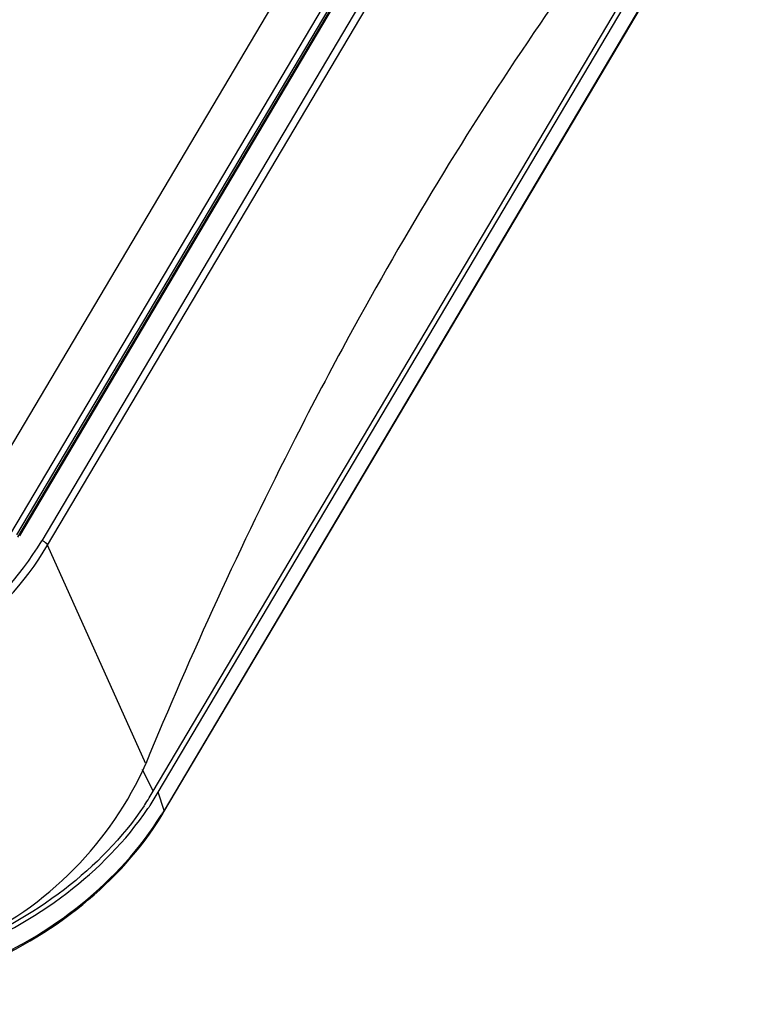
# Model space of a CAD drawing. Header units: inches. Extents: x 0 to 17, y 0 to 11.
# Tile 76 of 104: x 10.6 to 11.4, y 2.4 to 3.6. Entities that reach past the tile are written whole.
import ezdxf

# ---------------------------------------------------------------- set-up
doc = ezdxf.new("R2010")
doc.units = ezdxf.units.IN
doc.header["$LTSCALE"] = 0.935
doc.header["$MEASUREMENT"] = 0
doc.layers.add('2', color=7, linetype='CONTINUOUS')
doc.layers.add('3', color=7, linetype='CONTINUOUS')

msp = doc.modelspace()

# ---------------------------------------------------------------- linework, layer by layer
at = {"layer": '2', "color": 7, "linetype": 'Continuous'}
for p, q in [((11.1773, 4.11571), (10.49762, 2.96974)), ((10.55491, 2.96528), (11.23461, 4.11126)), ((10.56171, 2.96369), (11.24177, 4.11028)), ((11.24236, 4.10716), (10.56267, 2.96119)), ((10.56511, 2.96289), (11.24479, 4.10885)), ((11.27021, 4.10285), (10.59052, 2.95689)), ((10.59741, 2.95183), (11.27709, 4.09779)), ((10.7107, 2.69952), (10.59741, 2.95183))]:
    msp.add_line(p, q, dxfattribs=at)
for points, knots in [([(11.39039, 3.84549), (11.30744, 3.74975), (11.14773, 3.5391), (11.01111, 3.31308), (10.94549, 3.19282)], [0, 0, 0, 0, 0.4804181, 1, 1, 1, 1]), ([(10.94549, 3.19282), (10.92421, 3.15383), (10.83928, 2.99267), (10.76337, 2.8268), (10.7107, 2.69952)], [0, 0, 0, 0, 0.2438557, 1, 1, 1, 1]), ([(10.44453, 2.81705), (10.45992, 2.826), (10.51651, 2.86324), (10.56503, 2.91391), (10.59052, 2.95689)], [0, 0, 0, 0, 0.2626434, 1, 1, 1, 1]), ([(10.59741, 2.95183), (10.59715, 2.9524), (10.59543, 2.95478), (10.59273, 2.95637), (10.59052, 2.95689)], [0, 0, 0, 0, 0.2183031, 1, 1, 1, 1]), ([(10.44886, 2.80954), (10.46452, 2.81864), (10.5221, 2.85654), (10.57147, 2.90809), (10.59741, 2.95183)], [0, 0, 0, 0, 0.262644, 1, 1, 1, 1]), ([(10.21134, 2.47532), (10.25742, 2.45892), (10.35898, 2.44501), (10.50762, 2.48284), (10.63327, 2.57041), (10.6912, 2.65462), (10.71071, 2.69952)], [0, 0, 0, 0, 0.2458345, 0.4996953, 0.7539273, 1, 1, 1, 1])]:
    msp.add_open_spline(points, degree=3, knots=knots, dxfattribs=at)
at = {"layer": '3', "color": 7, "linetype": 'Continuous'}
for p, q in [((10.71951, 2.66791), (11.3992, 3.81388)), ((10.72525, 2.66655), (11.40494, 3.81252)), ((10.73181, 2.64403), (11.41149, 3.78999)), ((11.41158, 3.79171), (10.7319, 2.64575)), ((10.71951, 2.66791), (10.70719, 2.69303)), ((10.7319, 2.64575), (10.72525, 2.66656)), ((10.73179, 2.64401), (10.73181, 2.64403)), ((10.73181, 2.64403), (10.7319, 2.64575))]:
    msp.add_line(p, q, dxfattribs=at)
for centre, radius, start, end in [((10.42013, 2.84558), 0.34813, 326.26203, 329.31254), ((10.42113, 2.84703), 0.35364, 326.42151, 329.31406), ((10.41137, 2.85133), 0.35861, 326.03435, 326.27605), ((10.41145, 2.85337), 0.36521, 325.98056, 326.21051), ((10.41266, 2.85256), 0.36375, 326.21051, 326.43417), ((10.41021, 2.8542), 0.36671, 325.74375, 325.98056), ((10.432, 2.82368), 0.34871, 328.27614, 328.50612), ((10.4321, 2.8218), 0.34845, 328.52073, 328.75344), ((10.43428, 2.82229), 0.34603, 328.50567, 329.0903), ((10.43427, 2.82049), 0.34591, 328.75303, 329.32298), ((10.43661, 2.82089), 0.34332, 329.09075, 329.32706)]:
    msp.add_arc(centre, radius, start, end, dxfattribs=at)
for points, knots in [([(10.70879, 2.65098), (10.68395, 2.61411), (10.61838, 2.54717), (10.49513, 2.47888), (10.35807, 2.44566), (10.26434, 2.45042), (10.22096, 2.46066)], [0, 0, 0, 0, 0.2417997, 0.4995471, 0.7575509, 1, 1, 1, 1]), ([(10.21802, 2.45569), (10.26199, 2.44531), (10.35698, 2.44042), (10.49597, 2.4739), (10.62114, 2.54285), (10.68791, 2.6105), (10.7133, 2.64779)], [0, 0, 0, 0, 0.2423445, 0.5002341, 0.7579884, 1, 1, 1, 1]), ([(10.22824, 2.43461), (10.27345, 2.42395), (10.3712, 2.41947), (10.51336, 2.45582), (10.63971, 2.52922), (10.70533, 2.60076), (10.72927, 2.63985)], [0, 0, 0, 0, 0.2435535, 0.5022825, 0.7597297, 1, 1, 1, 1]), ([(10.22833, 2.43551), (10.27346, 2.42504), (10.37098, 2.42084), (10.51279, 2.45722), (10.63891, 2.53032), (10.70458, 2.60146), (10.72861, 2.64032)], [0, 0, 0, 0, 0.2434425, 0.5023329, 0.7599229, 1, 1, 1, 1])]:
    msp.add_open_spline(points, degree=3, knots=knots, dxfattribs=at)

doc.saveas('drawing.dxf')
